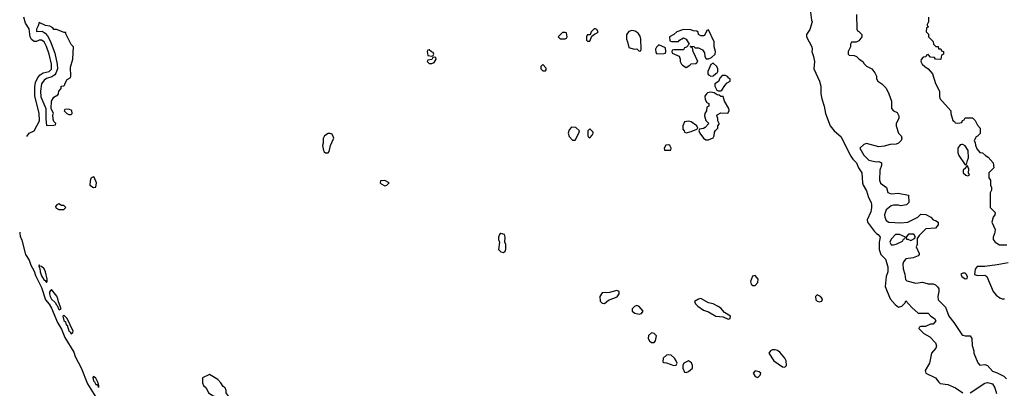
# Model space of a CAD drawing. Header units: inches. Extents: x 2789275 to 2951659, y 860290 to 1033804.
# Tile 3 of 256: x 2925413 to 2933387, y 878747 to 881728. Entities that reach past the tile are written whole.
import ezdxf

# ---------------------------------------------------------------- set-up
doc = ezdxf.new("R2010")
doc.units = ezdxf.units.IN
doc.header["$MEASUREMENT"] = 0
for name, color, linetype in [('C9827', 7, 'Continuous'), ('C9828', 7, 'Continuous'), ('C9837', 7, 'Continuous'), ('C9838', 7, 'Continuous')]:
    doc.layers.add(name, color=color, linetype=linetype)

msp = doc.modelspace()

# ---------------------------------------------------------------- linework, layer by layer
at = {"layer": 'C9827', "color": 2, "elevation": -2}
msp.add_lwpolyline([(2925413.7, 880000), (2925416.2, 879976.2), (2925430, 879946), (2925459.3, 879830), (2925490, 879782.8), (2925502.6, 879742.6), (2925530, 879694.8), (2925539.5, 879659.5), (2925590, 879562.8), (2925621.4, 879461.4), (2925650, 879427.3), (2925670, 879394.8), (2925718.7, 879278.7), (2925750, 879226), (2925778.7, 879158.7), (2925850, 879038.8), (2925863.1, 879003.1), (2925910, 878911), (2925963.1, 878783.1), (2926030, 878674)], dxfattribs=at)
at = {"layer": 'C9827', "color": 2, "elevation": 2}
for points in [[(2929310, 879999), (2929298, 879990), (2929291, 879970), (2929291.3, 879950), (2929298, 879930), (2929291.3, 879870), (2929310, 879851.3), (2929330, 879846), (2929343.1, 879856.9), (2929348.9, 879871.1), (2929348.7, 879908.7), (2929342, 879930), (2929344, 879970), (2929338, 879990)], [(2925570, 879746), (2925568.2, 879731.8), (2925576.3, 879716.3), (2925578, 879690), (2925590, 879657.3), (2925610, 879622), (2925618.4, 879618.4), (2925630, 879602.8), (2925636, 879610), (2925636.2, 879630), (2925622, 879690), (2925610, 879713.2), (2925590, 879732.7), (2925574.6, 879734.6)], [(2925670, 879545.2), (2925661.1, 879538.9), (2925655.2, 879524.8), (2925654, 879510), (2925660.3, 879490), (2925670, 879468.8), (2925700.9, 879440.9), (2925710, 879421), (2925717.3, 879417.3), (2925730, 879384), (2925737.2, 879382.8), (2925748, 879390), (2925725.6, 879445.6), (2925722, 879470), (2925712.8, 879492.8)], [(2925770, 879339), (2925762.8, 879330), (2925770, 879296), (2925783, 879283), (2925790, 879261), (2925796.8, 879256.8), (2925810, 879211.3), (2925822, 879202), (2925830, 879186.8), (2925843.1, 879196.9), (2925845.2, 879210), (2925796, 879310)], [(2926950, 878858), (2926894, 878830), (2926892, 878790), (2926902, 878770), (2926922, 878750), (2926942, 878710), (2926983.6, 878683.6), (2926990, 878674), (2927011.6, 878671.6), (2927030, 878662), (2927070, 878622), (2927090, 878634), (2927122, 878638), (2927126, 878650), (2927118, 878670), (2927103.1, 878683.1), (2927086, 878710), (2927086, 878730), (2927078, 878750), (2927061.2, 878761.2), (2927042, 878790), (2927016.5, 878816.5)], [(2926010, 878842), (2926005.5, 878834.5), (2926010, 878806.8), (2926019.3, 878799.3), (2926030, 878776), (2926036.9, 878776.9), (2926047.3, 878767.3), (2926050, 878754), (2926053.6, 878766.4), (2926048.7, 878790), (2926030, 878828)]]:
    msp.add_lwpolyline(points, close=True, dxfattribs=at)
at = {"layer": 'C9828', "color": 2}
msp.add_line((2925412.6, 880010, -2), (2925413.7, 880000, -2), dxfattribs=at)
at = {"layer": 'C9828', "color": 2, "elevation": -2}
msp.add_lwpolyline([(2925470, 880784), (2925490, 880809.4), (2925530.4, 880830), (2925572.8, 880910), (2925570, 880972), (2925535.3, 881110), (2925534.9, 881185.1), (2925540.7, 881219.3), (2925559, 881261), (2925577.3, 881282.7), (2925602, 881298), (2925650, 881308.3), (2925670, 881329.4), (2925670.2, 881370), (2925650, 881451), (2925630, 881511), (2925610.3, 881550), (2925590, 881564), (2925570, 881562.8), (2925550, 881553), (2925530, 881553.4), (2925508, 881568), (2925496.4, 881590), (2925490, 881656), (2925460.9, 881700.9), (2925444.9, 881750)], dxfattribs=at)
at = {"layer": 'C9828', "color": 2, "elevation": 2}
for points in [[(2925570, 881706), (2925562, 881678), (2925547.4, 881652.6), (2925550, 881632), (2925595.3, 881635.3), (2925619.9, 881619.9), (2925636.7, 881596.7), (2925658.6, 881558.6), (2925697, 881457), (2925716.9, 881370), (2925718.9, 881330), (2925705.3, 881294.7), (2925697.2, 881282.8), (2925673.9, 881266.1), (2925630, 881253.3), (2925610, 881240.5), (2925590, 881209), (2925580.2, 881150), (2925585.1, 881105.1), (2925624.9, 881010), (2925624.8, 880924.8), (2925630, 880872), (2925690, 880874), (2925702, 880878), (2925706, 880890), (2925690, 880906), (2925683.1, 880923.1), (2925682, 880958), (2925686, 880970), (2925668, 881010), (2925669, 881070), (2925690, 881102), (2925720.4, 881119.6), (2925728, 881130), (2925728.7, 881150), (2925747.3, 881172.7), (2925748, 881190), (2925770, 881194), (2925778, 881202), (2925778, 881210), (2925796.4, 881243.6), (2925820.4, 881259.6), (2925828, 881270), (2925824.7, 881344.7), (2925844, 881410), (2925848.4, 881508.4), (2925830, 881528), (2925818, 881550), (2925786, 881614), (2925786, 881626), (2925774, 881626), (2925710, 881648.7), (2925688.9, 881648.9), (2925682, 881662), (2925656.4, 881676.4), (2925620.4, 881680.4)], [(2929830, 881626), (2929810, 881626), (2929774, 881590), (2929790, 881574), (2929830, 881574), (2929842, 881578), (2929846, 881590), (2929842, 881622)], [(2928730, 881486), (2928718, 881482), (2928714, 881470), (2928718, 881438), (2928750, 881434), (2928762, 881438), (2928766, 881450), (2928762, 881462), (2928747.3, 881467.3)], [(2928770, 881426), (2928758, 881422), (2928750, 881406), (2928718, 881402), (2928714, 881390), (2928730, 881374), (2928750, 881374), (2928770, 881382), (2928786, 881410), (2928782, 881422)], [(2929650, 881366), (2929634, 881350), (2929634, 881330), (2929650, 881314), (2929670, 881314), (2929676.4, 881323.6), (2929676.4, 881336.4)], [(2925810, 881006), (2925778, 881002), (2925774, 880990), (2925794, 880970), (2925810, 880962), (2925830, 880962), (2925838, 880970), (2925834.6, 880994.6)], [(2929882, 880858), (2929862, 880838), (2929854, 880810), (2929863.6, 880783.6), (2929890, 880754), (2929910, 880754), (2929942, 880810), (2929946, 880830), (2929916.4, 880856.4)], [(2927910, 880808), (2927882, 880790), (2927871.6, 880768.4), (2927871.3, 880730), (2927864.7, 880710), (2927872, 880670), (2927879.6, 880659.6), (2927890, 880652), (2927910, 880652), (2927919, 880661), (2927928.7, 880710), (2927958, 880770), (2927942, 880802), (2927927.3, 880807.3)], [(2926010, 880458), (2925990, 880446), (2925983.6, 880423.6), (2925982, 880390), (2926010, 880372), (2926030, 880374), (2926035.3, 880410), (2926015.3, 880455.3)], [(2928370, 880428), (2928334, 880426), (2928332, 880410), (2928339.6, 880399.6), (2928370, 880384.7), (2928386, 880390), (2928406, 880410)], [(2925730, 880238), (2925714, 880230), (2925703.6, 880216.4), (2925705.4, 880205.4), (2925730, 880194), (2925770, 880194), (2925786, 880210), (2925770, 880226), (2925750, 880226)]]:
    msp.add_lwpolyline(points, close=True, dxfattribs=at)
at = {"layer": 'C9837', "color": 2}
for points, elevation in [([(2932352.3, 880000), (2932364.7, 879990), (2932381, 879970), (2932373, 879930), (2932373.4, 879870), (2932386, 879830), (2932424, 879790), (2932442.8, 879730), (2932442.8, 879690), (2932430.6, 879650), (2932422.8, 879570), (2932462, 879470), (2932503.5, 879423.5), (2932530, 879402), (2932558, 879410), (2932583.1, 879436.9), (2932590, 879454), (2932639.1, 879399.1), (2932690, 879354), (2932770, 879354), (2932791.3, 879331.3), (2932822, 879310), (2932831.1, 879291.1), (2932810, 879266), (2932790, 879266), (2932747.3, 879247.3), (2932710, 879246), (2932698, 879242), (2932694, 879230), (2932734, 879190), (2932783.6, 879163.6), (2932830, 879114), (2932838, 879090), (2932831.3, 879070), (2932796, 879030), (2932780.7, 878950), (2932746, 878890), (2932751.3, 878870), (2932830, 878831.3), (2932855.3, 878795.3), (2932866.4, 878786.4), (2932930, 878776), (2932991.3, 878750), (2933050, 878711)], 2), ([(2932713.2, 880000), (2932696.9, 879983.1), (2932682, 879958), (2932682, 879910), (2932672, 879890), (2932696.9, 879836.9), (2932698, 879830), (2932690, 879818), (2932650, 879802), (2932590, 879794), (2932571.3, 879770), (2932566, 879750), (2932566.8, 879713.2), (2932580.7, 879670), (2932587.5, 879627.5), (2932597.3, 879617.3), (2932670, 879598), (2932724.1, 879604.1), (2932770, 879592.4), (2932810, 879590.4), (2932830, 879582.4), (2932846.7, 879566.7), (2932855.3, 879550), (2932857.4, 879530), (2932847.2, 879490), (2932850, 879462.8), (2932910, 879402), (2932938.8, 879330), (2932979.2, 879279.2), (2933042.5, 879182.5), (2933050, 879176), (2933070, 879170.8), (2933110, 879170.8), (2933124.7, 879150), (2933127.3, 879092.7), (2933138.8, 879050), (2933138.8, 879030), (2933171.6, 878951.6), (2933190, 878934), (2933230, 878938), (2933250.7, 878930.7), (2933290, 878884.7), (2933330, 878871.3), (2933384, 878844), (2933404, 878824)], 6), ([(2933308, 880000), (2933298, 879970), (2933298, 879950), (2933312, 879930), (2933348.2, 879908.2), (2933408.3, 879908.3)], 10), ([(2933417.4, 879762.6), (2933330, 879744.2), (2933230, 879731.5), (2933167.7, 879732.3), (2933151, 879710), (2933146.8, 879666.8), (2933170, 879658.8), (2933230, 879661), (2933244.7, 879650), (2933298, 879530), (2933319.8, 879499.8), (2933350, 879478), (2933370, 879471.3), (2933388.4, 879471.6)], 10), ([(2933110, 878711), (2933230, 878787.7), (2933250, 878792.7), (2933290, 878782.8), (2933310, 878751.3), (2933324.5, 878704.5)], 2)]:
    msp.add_lwpolyline(points, dxfattribs=dict(at, elevation=elevation))
for points, elevation in [([(2932538, 879990), (2932506.8, 879990), (2932470, 879953.2), (2932460.7, 879930), (2932470, 879906), (2932490, 879906), (2932510, 879911.3), (2932562, 879938), (2932570, 879954), (2932582, 879958), (2932586, 879970)], 6), ([(2932652.9, 879992.9), (2932610, 879992.3), (2932592, 879970), (2932594, 879954), (2932606, 879954), (2932630, 879942), (2932660.4, 879959.6), (2932668, 879970)], 6), ([(2931370, 879658), (2931347.5, 879652.5), (2931331, 879610), (2931338, 879590), (2931350, 879578), (2931370, 879578), (2931390, 879602), (2931393.2, 879630)], 2), ([(2933070, 879678), (2933050, 879678), (2933034, 879670), (2933042, 879650), (2933070, 879632), (2933086, 879634), (2933088, 879650), (2933078, 879670)], 10), ([(2930250, 879539), (2930190, 879522), (2930130, 879518), (2930112, 879490), (2930112.7, 879452.7), (2930130, 879434), (2930150, 879432), (2930180.2, 879459.8), (2930252.5, 879487.5), (2930268.7, 879510), (2930268, 879530)], 2), ([(2931870, 879502), (2931858, 879490), (2931861, 879461), (2931870, 879452), (2931890, 879446), (2931908.4, 879451.6), (2931915.3, 879470), (2931898, 879490)], 2), ([(2930410, 879415.3), (2930391.1, 879408.9), (2930372, 879390), (2930372, 879370), (2930395.3, 879355.3), (2930430, 879346), (2930448.9, 879351.1), (2930462, 879370), (2930430, 879408.7)], 2), ([(2930930, 879473.2), (2930910, 879469), (2930878, 879450), (2930884.7, 879430), (2930904.7, 879410), (2930950, 879378), (2930990, 879366), (2931050, 879330.8), (2931110, 879326), (2931150, 879304.7), (2931166, 879310), (2931168, 879330), (2931120.2, 879360.2), (2931090, 879394), (2931070, 879409), (2931030, 879428.7), (2930990, 879439)], 2), ([(2930530, 879194), (2930505.2, 879174.8), (2930502.8, 879150), (2930512, 879130), (2930530, 879118), (2930550, 879118), (2930562, 879130), (2930568.7, 879170), (2930550, 879188.7)], 2), ([(2930670, 879017.2), (2930650, 879014), (2930624.7, 878990), (2930622, 878962), (2930630, 878954), (2930650, 878952), (2930710, 878932), (2930730, 878934), (2930738, 878950), (2930728, 878970), (2930715.3, 878990), (2930690, 879014)], 2), ([(2931510, 879059), (2931492, 879050), (2931481, 879030), (2931521, 878970), (2931590, 878921), (2931610, 878918), (2931622, 878930), (2931619, 878970), (2931608.7, 878990), (2931570, 879039), (2931550, 879053.2), (2931530, 879057.2)], 2), ([(2930830, 878968.7), (2930792, 878950), (2930782, 878930), (2930782, 878910), (2930798, 878878), (2930810, 878874), (2930830, 878882), (2930862, 878910), (2930862, 878930), (2930853.6, 878953.6)], 2), ([(2931370, 878888), (2931352, 878870), (2931370, 878842), (2931390, 878834), (2931408.4, 878851.6), (2931415.3, 878870), (2931400.2, 878880.2)], 2)]:
    msp.add_lwpolyline(points, close=True, dxfattribs=dict(at, elevation=elevation))
at = {"layer": 'C9838', "color": 2}
for points, elevation in [([(2931818, 881790), (2931826, 881726), (2931832, 881710), (2931811.3, 881650), (2931784.7, 881610), (2931786, 881590), (2931826.8, 881510), (2931830.6, 881490), (2931827.3, 881470), (2931842.8, 881430), (2931850.7, 881390.7), (2931844.9, 881330), (2931890.6, 881230), (2931902, 881190), (2931900.7, 881130), (2931907.7, 881087.7), (2931927.3, 881030), (2931939.1, 880970), (2931977.3, 880870), (2932010, 880830.8), (2932063.5, 880783.5), (2932143.9, 880623.9), (2932159.1, 880599.1), (2932190.7, 880570), (2932207.3, 880530), (2932233.4, 880490), (2932239.1, 880410), (2932244.9, 880390), (2932270, 880344.7), (2932287.7, 880290), (2932308, 880250), (2932310, 880234), (2932312.2, 880210), (2932305.2, 880174.8), (2932276, 880110), (2932278.8, 880090), (2932334.4, 880014.4), (2932352.3, 880000)], 2), ([(2932191, 881770), (2932192.7, 881652.7), (2932198, 881638), (2932210, 881634), (2932234, 881610), (2932234, 881590), (2932210, 881558), (2932187.3, 881547.3), (2932150, 881546), (2932142, 881530), (2932142, 881510), (2932122, 881470), (2932122, 881450), (2932130, 881442), (2932170, 881438), (2932190.9, 881430.9), (2932212, 881410), (2932242, 881390), (2932251.6, 881371.6), (2932271.6, 881351.6), (2932314, 881330), (2932339.6, 881299.6), (2932351.1, 881271.1), (2932352, 881250), (2932362, 881230), (2932394, 881210), (2932430, 881174), (2932452, 881130), (2932472, 881070), (2932472, 881010), (2932490, 880992), (2932518, 880978), (2932532, 880950), (2932532, 880930), (2932512, 880890), (2932511.3, 880870), (2932531.3, 880810), (2932551.3, 880790), (2932558, 880770), (2932551.3, 880750), (2932530.6, 880729.4), (2932510, 880721.2), (2932462, 880718), (2932414.4, 880705.6), (2932370, 880701.2), (2932270, 880728), (2932250, 880718), (2932218, 880690), (2932250, 880631.3), (2932290, 880591), (2932350, 880578), (2932370, 880582), (2932391.6, 880571.6), (2932391.3, 880550), (2932378.8, 880510), (2932376, 880430), (2932384.9, 880404.9), (2932432, 880370), (2932444.7, 880330), (2932470, 880321), (2932526.4, 880326.4), (2932612, 880310), (2932614, 880250), (2932594, 880230), (2932550, 880224), (2932529.1, 880229.1), (2932490, 880229), (2932470, 880224), (2932431, 880190), (2932416, 880150), (2932418, 880130), (2932430, 880104.7), (2932451.1, 880091.1), (2932550, 880085.5), (2932606, 880090), (2932686, 880130), (2932710, 880154), (2932750, 880152), (2932790.6, 880130.6), (2932810.8, 880110.8), (2932830, 880104.7), (2932851, 880090), (2932850.7, 880069.3), (2932830, 880042), (2932750, 880038), (2932713.2, 880000)], 6), ([(2932774, 881750), (2932774, 881710), (2932762, 881690), (2932762, 881682), (2932772, 881670), (2932758, 881662), (2932754, 881630), (2932771.6, 881611.6), (2932774, 881590), (2932811.6, 881551.6), (2932814, 881530), (2932832.7, 881512.7), (2932850, 881512), (2932854, 881494), (2932871.6, 881491.6), (2932878, 881478), (2932894, 881470), (2932894, 881450), (2932878, 881442), (2932874, 881410), (2932870, 881406), (2932828.4, 881408.4), (2932822, 881422), (2932790, 881426), (2932770, 881446), (2932758, 881442), (2932752, 881428), (2932730, 881426), (2932712.7, 881407.3), (2932712, 881390), (2932722, 881370), (2932742, 881350), (2932770.8, 881330.8), (2932804.7, 881290), (2932830, 881212), (2932861, 881150), (2932861, 881110), (2932866, 881090), (2932954, 880990), (2932954, 880970), (2932970, 880914), (2932984.7, 880904.7), (2932990, 880894), (2933010, 880892), (2933042, 880898), (2933047.3, 880912.7), (2933062, 880918), (2933070, 880934), (2933130, 880934), (2933150, 880914), (2933170, 880874), (2933192, 880850), (2933191.6, 880808.4), (2933170, 880786), (2933158, 880782), (2933142, 880750), (2933151.6, 880731.6), (2933152.7, 880712.7), (2933163.6, 880683.6), (2933190, 880654), (2933211.6, 880651.6), (2933234, 880630), (2933256.9, 880616.9), (2933298, 880570), (2933302, 880530), (2933262, 880490), (2933262, 880450), (2933274, 880430), (2933274, 880390), (2933282, 880370), (2933282, 880350), (2933272.7, 880327.3), (2933272, 880210), (2933312, 880170), (2933311.3, 880150), (2933298, 880130), (2933284.7, 880090), (2933312, 880030), (2933311.3, 880010), (2933308, 880000)], 10)]:
    msp.add_lwpolyline(points, dxfattribs=dict(at, elevation=elevation))
for points, elevation in [([(2930075.3, 881655.3), (2930066.4, 881653.6), (2930042, 881630), (2930034, 881606), (2930010, 881606), (2930003.6, 881596.4), (2930003.6, 881563.6), (2930010, 881554), (2930030, 881554), (2930046, 881594), (2930067.3, 881612.7), (2930090, 881622), (2930098, 881630), (2930086, 881650)], 2), ([(2930370, 881642), (2930346.4, 881633.6), (2930326, 881610), (2930326, 881570), (2930336, 881550), (2930344.7, 881504.7), (2930390, 881491.3), (2930412, 881492), (2930430, 881474), (2930442, 881478), (2930446, 881490), (2930442, 881570), (2930436.4, 881596.4), (2930420.4, 881620.4), (2930396.4, 881636.4)], 2), ([(2930790, 881648), (2930734, 881630), (2930710, 881608), (2930674, 881590), (2930678, 881558), (2930692.7, 881552.7), (2930747.3, 881552.7), (2930756.4, 881563.6), (2930790, 881582), (2930811.1, 881571.1), (2930834, 881530), (2930812.7, 881507.3), (2930798, 881502), (2930790, 881486), (2930710, 881486), (2930698, 881482), (2930694, 881470), (2930698, 881458), (2930752.7, 881432.7), (2930762, 881410), (2930762, 881390), (2930772, 881370), (2930779.6, 881359.6), (2930810, 881342), (2930840.4, 881359.6), (2930850, 881372), (2930890, 881374), (2930906, 881390), (2930866, 881470), (2930862, 881502), (2930847.3, 881507.3), (2930846, 881514), (2930871.6, 881511.6), (2930882, 881502), (2930910, 881502), (2930943.6, 881483.6), (2930959.6, 881459.6), (2930962, 881430), (2930972.7, 881412.7), (2930990, 881412), (2931016.4, 881423.6), (2931046, 881450), (2931048, 881470), (2931038, 881510), (2931038, 881550), (2930990, 881646), (2930978, 881642), (2930958, 881602), (2930950, 881598), (2930930, 881598), (2930910, 881608), (2930907.3, 881627.3), (2930896.4, 881636.4), (2930870, 881638), (2930847.3, 881647.3)], 2), ([(2930590, 881526), (2930570, 881506), (2930562, 881490), (2930563.6, 881463.6), (2930572.7, 881452.7), (2930630, 881454), (2930642, 881458), (2930646, 881470), (2930642, 881502)], 2), ([(2931030, 881378), (2931010, 881366), (2930984.7, 881310), (2930984.7, 881290), (2930990, 881282), (2931010, 881272), (2931030, 881274), (2931050, 881294), (2931062, 881298), (2931066, 881310), (2931066, 881330), (2931058, 881350)], 2), ([(2931130, 881278), (2931102, 881278), (2931083.6, 881256.4), (2931071.1, 881228.9), (2931042, 881210), (2931042, 881190), (2931059.6, 881159.6), (2931070, 881152), (2931090, 881152), (2931100.4, 881159.6), (2931123.1, 881196.9), (2931143.1, 881216.9), (2931166, 881230), (2931166, 881250), (2931155.3, 881255.3), (2931146, 881270)], 2), ([(2931010, 881142), (2930983.6, 881136.4), (2930974, 881130), (2930962, 881110), (2930963.6, 881083.6), (2930978, 881058), (2930994, 881050), (2930994, 881030), (2930978, 881022), (2930974, 880990), (2930962, 880970), (2930958, 880950), (2930970, 880914), (2930994, 880890), (2930963.6, 880856.4), (2930950, 880848), (2930918, 880842), (2930914, 880830), (2930922, 880810), (2930952, 880770), (2930970, 880758), (2930990, 880758), (2931010, 880764.7), (2931030, 880774), (2931038, 880790), (2931040.4, 880819.6), (2931047.3, 880832.7), (2931066, 880850), (2931066, 880870), (2931076.4, 880883.6), (2931078, 880890), (2931066, 880910), (2931066, 880930), (2931058, 880950), (2931062, 880958), (2931090, 880976), (2931147.3, 880972.7), (2931158, 880990), (2931155.3, 881010), (2931122, 881070), (2931110, 881106), (2931090, 881108), (2931078, 881118), (2931060.4, 881120.4), (2931036.4, 881136.4)], 2), ([(2930030, 880846), (2930014, 880830), (2930014, 880790), (2930018, 880778), (2930030, 880774), (2930050, 880794), (2930058, 880810), (2930058, 880818)], 2), ([(2930830, 880908), (2930798, 880902), (2930782, 880870), (2930782, 880842), (2930794, 880830), (2930798, 880818), (2930810, 880814), (2930850, 880824.7), (2930898, 880842), (2930906, 880850), (2930898, 880870), (2930850, 880902)], 2), ([(2930670, 880715.3), (2930646.4, 880713.6), (2930632, 880690), (2930634, 880674), (2930670, 880672), (2930686, 880674), (2930688, 880690), (2930678, 880710)], 2), ([(2933050, 880719), (2933042, 880718), (2933030, 880715.3), (2933011, 880690), (2933011, 880651), (2933018, 880630), (2933070, 880554), (2933082, 880558), (2933088, 880590), (2933098, 880610), (2933095.3, 880670), (2933070, 880708.7)], 10), ([(2933090, 880546), (2933078, 880542), (2933074, 880530), (2933054, 880510), (2933054, 880490), (2933074, 880470), (2933090, 880464.7), (2933106, 880470), (2933098, 880490), (2933100.4, 880520.4)], 10)]:
    msp.add_lwpolyline(points, close=True, dxfattribs=dict(at, elevation=elevation))

doc.saveas('drawing.dxf')
